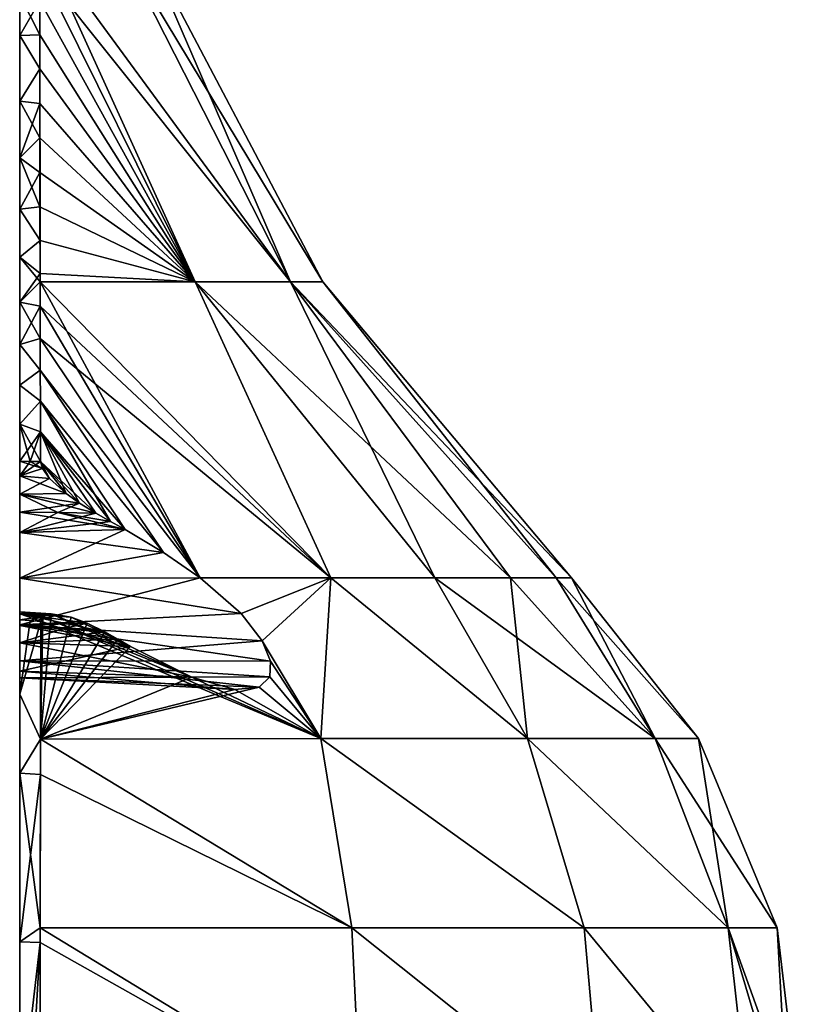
# Model space of a CAD drawing. Header units: millimetres. Extents: x -229 to 223, y -69 to 475.
# Tile 25 of 92: x 67 to 108, y 13 to 64. Entities that reach past the tile are written whole.
import ezdxf

# ---------------------------------------------------------------- set-up
doc = ezdxf.new("R2010")
doc.units = ezdxf.units.MM
doc.header["$LTSCALE"] = 65.185185
for name, color, linetype in [('82', 7, 'CONTINUOUS'), ('854', 7, 'CONTINUOUS'), ('855', 7, 'CONTINUOUS'), ('856', 7, 'CONTINUOUS'), ('857', 7, 'CONTINUOUS'), ('858', 7, 'CONTINUOUS'), ('859', 7, 'CONTINUOUS'), ('860', 7, 'CONTINUOUS'), ('861', 7, 'CONTINUOUS'), ('862', 7, 'CONTINUOUS'), ('863', 7, 'CONTINUOUS'), ('864', 7, 'CONTINUOUS'), ('865', 7, 'CONTINUOUS'), ('866', 7, 'CONTINUOUS'), ('867', 7, 'CONTINUOUS'), ('868', 7, 'CONTINUOUS')]:
    doc.layers.add(name, color=color, linetype=linetype)

msp = doc.modelspace()

# ---------------------------------------------------------------- linework, layer by layer
at = {"layer": '82', "color": 7, "linetype": 'Continuous'}
for points in [[(67, 71.088, 143.106), (67, 44.718, 106.085), (67, 172.128, 137.5), (67, 71.088, 143.106)], [(67, 172.128, 137.5), (67, 44.718, 106.085), (67, 152.048, 114.422), (67, 172.128, 137.5)], [(67, 152.048, 114.422), (67, 44.718, 106.085), (67, 135.873, 88.445), (67, 152.048, 114.422)], [(67, 152.048, -114.422), (67, 135.873, -88.445), (67, 44.718, -106.085), (67, 152.048, -114.422)], [(67, 71.088, -143.106), (67, 152.048, -114.422), (67, 44.718, -106.085), (67, 71.088, -143.106)], [(67, 44.718, 106.085), (67, 13.5, 73.05), (67, 135.873, 88.445), (67, 44.718, 106.085)], [(67, 135.873, 88.445), (67, 13.5, 73.05), (67, 124.016, 60.228), (67, 135.873, 88.445)], [(67, 135.873, -88.445), (67, 124.016, -60.228), (67, 13.5, -73.05), (67, 135.873, -88.445)], [(67, 44.718, -106.085), (67, 135.873, -88.445), (67, 13.5, -73.05), (67, 44.718, -106.085)], [(67, 13.5, 73.05), (67, 13.5, -3.5), (67, 124.016, 60.228), (67, 13.5, 73.05)], [(67, 124.016, 60.228), (67, 13.5, -3.5), (67, 116.781, 30.494), (67, 124.016, 60.228)], [(67, 124.016, -60.228), (67, 116.781, -30.494), (67, 13.5, -40), (67, 124.016, -60.228)], [(67, 13.5, -73.05), (67, 124.016, -60.228), (67, 13.5, -40), (67, 13.5, -73.05)], [(67, 116.781, 30.494), (67, 13.5, -3.5), (67, 114.35), (67, 116.781, 30.494)], [(67, 116.781, -30.494), (67, 114.35), (67, 21.5, -9.5), (67, 116.781, -30.494)], [(67, 13.5, -40), (67, 116.781, -30.494), (67, 13.904, -38.497), (67, 13.5, -40)], [(67, 13.904, -38.497), (67, 116.781, -30.494), (67, 14.997, -37.404), (67, 13.904, -38.497)], [(67, 14.997, -37.404), (67, 116.781, -30.494), (67, 18.5, -37), (67, 14.997, -37.404)], [(67, 18.5, -37), (67, 116.781, -30.494), (67, 20.003, -36.596), (67, 18.5, -37)], [(67, 20.003, -36.596), (67, 116.781, -30.494), (67, 21.096, -35.503), (67, 20.003, -36.596)], [(67, 21.096, -35.503), (67, 116.781, -30.494), (67, 21.5, -34), (67, 21.096, -35.503)], [(67, 21.5, -34), (67, 116.781, -30.494), (67, 21.5, -9.5), (67, 21.5, -34)], [(67, 14.997, -6.096), (67, 16.5, -6.5), (67, 114.35), (67, 14.997, -6.096)], [(67, 114.35), (67, 16.5, -6.5), (67, 18.5, -6.5), (67, 114.35)], [(67, 13.904, -5.003), (67, 14.997, -6.096), (67, 114.35), (67, 13.904, -5.003)], [(67, 13.5, -3.5), (67, 13.904, -5.003), (67, 114.35), (67, 13.5, -3.5)], [(67, 21.5, -9.5), (67, 114.35), (67, 21.096, -7.997), (67, 21.5, -9.5)], [(67, 21.096, -7.997), (67, 114.35), (67, 20.003, -6.904), (67, 21.096, -7.997)], [(67, 20.003, -6.904), (67, 114.35), (67, 18.5, -6.5), (67, 20.003, -6.904)], [(67, 16.5, -37), (67, 14.997, -37.404), (67, 18.5, -37), (67, 16.5, -37)]]:
    msp.add_3dface(points, dxfattribs=at)
at = {"layer": '854', "color": 7, "linetype": 'Continuous'}
for points in [[(76.352, 35.405, 58.514), (78.482, 33.559, 58.644), (83.128, 35.405, 47.985), (76.352, 35.405, 58.514)], [(76.352, 35.405, -58.514), (83.128, 35.405, -47.985), (78.482, 33.559, -58.644), (76.352, 35.405, -58.514)], [(78.482, 33.559, 58.644), (79.57, 32.143, 59.238), (83.128, 35.405, 47.985), (78.482, 33.559, 58.644)], [(78.482, 33.559, -58.644), (83.128, 35.405, -47.985), (79.57, 32.143, -59.238), (78.482, 33.559, -58.644)], [(79.57, 32.143, 59.238), (82.603, 27.078, 61.097), (83.128, 35.405, 47.985), (79.57, 32.143, 59.238)], [(83.128, 35.405, -47.985), (82.603, 27.078, -61.097), (79.57, 32.143, -59.238), (83.128, 35.405, -47.985)], [(82.603, 27.078, 61.097), (93.317, 27.078, 42.235), (83.128, 35.405, 47.985), (82.603, 27.078, 61.097)], [(93.317, 27.078, -42.235), (82.603, 27.078, -61.097), (83.128, 35.405, -47.985), (93.317, 27.078, -42.235)], [(83.128, 35.405, 47.985), (93.317, 27.078, 42.235), (88.516, 35.405, 36.683), (83.128, 35.405, 47.985)], [(88.516, 35.405, -36.683), (93.317, 27.078, -42.235), (83.128, 35.405, -47.985), (88.516, 35.405, -36.683)], [(93.317, 27.078, 42.235), (99.934, 27.078, 21.577), (88.516, 35.405, 36.683), (93.317, 27.078, 42.235)], [(88.516, 35.405, 36.683), (99.934, 27.078, 21.577), (92.427, 35.405, 24.789), (88.516, 35.405, 36.683)], [(92.427, 35.405, -24.789), (93.317, 27.078, -42.235), (88.516, 35.405, -36.683), (92.427, 35.405, -24.789)], [(92.427, 35.405, 24.789), (99.934, 27.078, 21.577), (94.8, 35.405, 12.495), (92.427, 35.405, 24.789)], [(99.934, 27.078, -21.577), (93.317, 27.078, -42.235), (92.427, 35.405, -24.789), (99.934, 27.078, -21.577)], [(94.8, 35.405, -12.495), (99.934, 27.078, -21.577), (92.427, 35.405, -24.789), (94.8, 35.405, -12.495)], [(99.934, 27.078, 21.577), (102.171, 27.078), (94.8, 35.405, 12.495), (99.934, 27.078, 21.577)], [(94.8, 35.405, 12.495), (102.171, 27.078), (95.595, 35.405), (94.8, 35.405, 12.495)], [(95.595, 35.405), (99.934, 27.078, -21.577), (94.8, 35.405, -12.495), (95.595, 35.405)], [(102.171, 27.078), (99.934, 27.078, -21.577), (95.595, 35.405), (102.171, 27.078)], [(69.675, 33.36, -69.518), (68.079, 27.048, -77.536), (68.635, 33.535, -70.363), (69.675, 33.36, -69.518)], [(68.635, 33.535, -70.363), (68.079, 27.048, -77.536), (68.206, 33.408, -70.961), (68.635, 33.535, -70.363)], [(68.079, 27.048, -77.536), (68.092, 33.149, -71.402), (68.206, 33.408, -70.961), (68.079, 27.048, -77.536)], [(70.49, 33.06, -69.047), (68.079, 27.048, -77.536), (69.675, 33.36, -69.518), (70.49, 33.06, -69.047)], [(68.092, 33.149, 71.402), (82.603, 27.078, 61.097), (68.206, 33.408, 70.961), (68.092, 33.149, 71.402)], [(68.635, 33.535, 70.363), (68.206, 33.408, 70.961), (75.923, 30.25, 66.322), (68.635, 33.535, 70.363)], [(68.206, 33.408, 70.961), (82.603, 27.078, 61.097), (75.923, 30.25, 66.322), (68.206, 33.408, 70.961)], [(69.675, 33.36, 69.518), (68.635, 33.535, 70.363), (72.739, 31.852, 68.109), (69.675, 33.36, 69.518)], [(72.739, 31.852, 68.109), (68.635, 33.535, 70.363), (75.923, 30.25, 66.322), (72.739, 31.852, 68.109)], [(70.49, 33.06, 69.047), (69.675, 33.36, 69.518), (72.739, 31.852, 68.109), (70.49, 33.06, 69.047)], [(68.079, 27.048, 77.536), (82.603, 27.078, 61.097), (68.092, 33.149, 71.402), (68.079, 27.048, 77.536)], [(71.413, 32.606, -68.634), (68.079, 27.048, -77.536), (70.49, 33.06, -69.047), (71.413, 32.606, -68.634)], [(71.413, 32.606, 68.634), (70.49, 33.06, 69.047), (72.739, 31.852, 68.109), (71.413, 32.606, 68.634)], [(72.08, 32.231, -68.374), (68.079, 27.048, -77.536), (71.413, 32.606, -68.634), (72.08, 32.231, -68.374)], [(72.739, 31.852, -68.109), (68.079, 27.048, -77.536), (72.08, 32.231, -68.374), (72.739, 31.852, -68.109)], [(72.08, 32.231, 68.374), (71.413, 32.606, 68.634), (72.739, 31.852, 68.109), (72.08, 32.231, 68.374)], [(75.923, 30.25, -66.322), (68.079, 27.048, -77.536), (72.739, 31.852, -68.109), (75.923, 30.25, -66.322)], [(80.003, 31.08, 60.088), (82.603, 27.078, 61.097), (79.57, 32.143, 59.238), (80.003, 31.08, 60.088)], [(79.57, 32.143, -59.238), (82.603, 27.078, -61.097), (80.003, 31.08, -60.088), (79.57, 32.143, -59.238)], [(79.959, 30.281, 61.162), (82.603, 27.078, 61.097), (80.003, 31.08, 60.088), (79.959, 30.281, 61.162)], [(80.003, 31.08, -60.088), (82.603, 27.078, -61.097), (79.959, 30.281, -61.162), (80.003, 31.08, -60.088)], [(78.146, 29.624, -64.305), (68.079, 27.048, -77.536), (75.923, 30.25, -66.322), (78.146, 29.624, -64.305)], [(75.923, 30.25, 66.322), (82.603, 27.078, 61.097), (78.146, 29.624, 64.305), (75.923, 30.25, 66.322)], [(79.409, 29.741, 62.543), (82.603, 27.078, 61.097), (79.959, 30.281, 61.162), (79.409, 29.741, 62.543)], [(79.959, 30.281, -61.162), (82.603, 27.078, -61.097), (79.409, 29.741, -62.543), (79.959, 30.281, -61.162)], [(82.603, 27.078, -61.097), (68.079, 27.048, -77.536), (79.409, 29.741, -62.543), (82.603, 27.078, -61.097)], [(79.409, 29.741, -62.543), (68.079, 27.048, -77.536), (78.146, 29.624, -64.305), (79.409, 29.741, -62.543)], [(78.146, 29.624, 64.305), (82.603, 27.078, 61.097), (79.409, 29.741, 62.543), (78.146, 29.624, 64.305)], [(68.079, 27.048, 77.536), (84.211, 17.268, 65.79), (82.603, 27.078, 61.097), (68.079, 27.048, 77.536)], [(82.603, 27.078, -61.097), (84.211, 17.268, -65.79), (68.079, 27.048, -77.536), (82.603, 27.078, -61.097)], [(84.211, 17.268, 65.79), (96.26, 17.268, 45.626), (82.603, 27.078, 61.097), (84.211, 17.268, 65.79)], [(82.603, 27.078, 61.097), (96.26, 17.268, 45.626), (93.317, 27.078, 42.235), (82.603, 27.078, 61.097)], [(96.26, 17.268, -45.626), (84.211, 17.268, -65.79), (82.603, 27.078, -61.097), (96.26, 17.268, -45.626)], [(93.317, 27.078, -42.235), (96.26, 17.268, -45.626), (82.603, 27.078, -61.097), (93.317, 27.078, -42.235)], [(96.26, 17.268, 45.626), (103.72, 17.268, 23.353), (93.317, 27.078, 42.235), (96.26, 17.268, 45.626)], [(93.317, 27.078, 42.235), (103.72, 17.268, 23.353), (99.934, 27.078, 21.577), (93.317, 27.078, 42.235)], [(103.72, 17.268, -23.353), (96.26, 17.268, -45.626), (93.317, 27.078, -42.235), (103.72, 17.268, -23.353)], [(99.934, 27.078, -21.577), (103.72, 17.268, -23.353), (93.317, 27.078, -42.235), (99.934, 27.078, -21.577)], [(103.72, 17.268, 23.353), (106.245, 17.268), (99.934, 27.078, 21.577), (103.72, 17.268, 23.353)], [(99.934, 27.078, 21.577), (106.245, 17.268), (102.171, 27.078), (99.934, 27.078, 21.577)], [(102.171, 27.078), (103.72, 17.268, -23.353), (99.934, 27.078, -21.577), (102.171, 27.078)], [(106.245, 17.268), (103.72, 17.268, -23.353), (102.171, 27.078), (106.245, 17.268)], [(84.211, 17.268, -65.79), (68.069, 17.26, -82.967), (68.079, 27.048, -77.536), (84.211, 17.268, -65.79)], [(68.069, 17.26, -82.967), (68.076, 25.212, -78.904), (68.079, 27.048, -77.536), (68.069, 17.26, -82.967)], [(68.076, 25.212, 78.904), (84.211, 17.268, 65.79), (68.079, 27.048, 77.536), (68.076, 25.212, 78.904)], [(68.069, 17.26, 82.967), (84.211, 17.268, 65.79), (68.076, 25.212, 78.904), (68.069, 17.26, 82.967)], [(84.689, 7.141, -67.249), (68.067, 7.431, -84.624), (68.069, 17.26, -82.967), (84.689, 7.141, -67.249)], [(68.069, 17.26, -82.967), (68.067, 7.431, -84.624), (68.069, 16.501, -83.218), (68.069, 17.26, -82.967)], [(84.211, 17.268, -65.79), (84.689, 7.141, -67.249), (68.069, 17.26, -82.967), (84.211, 17.268, -65.79)], [(68.069, 17.26, 82.967), (84.689, 7.141, 67.249), (84.211, 17.268, 65.79), (68.069, 17.26, 82.967)], [(68.069, 16.501, 83.218), (84.689, 7.141, 67.249), (68.069, 17.26, 82.967), (68.069, 16.501, 83.218)], [(97.159, 6.924, -46.686), (84.689, 7.141, -67.249), (84.211, 17.268, -65.79), (97.159, 6.924, -46.686)], [(96.26, 17.268, -45.626), (97.159, 6.924, -46.686), (84.211, 17.268, -65.79), (96.26, 17.268, -45.626)], [(84.689, 7.141, 67.249), (97.159, 6.924, 46.686), (84.211, 17.268, 65.79), (84.689, 7.141, 67.249)], [(84.211, 17.268, 65.79), (97.159, 6.924, 46.686), (96.26, 17.268, 45.626), (84.211, 17.268, 65.79)], [(104.886, 6.789, -23.91), (97.159, 6.924, -46.686), (96.26, 17.268, -45.626), (104.886, 6.789, -23.91)], [(103.72, 17.268, -23.353), (104.886, 6.789, -23.91), (96.26, 17.268, -45.626), (103.72, 17.268, -23.353)], [(97.159, 6.924, 46.686), (104.886, 6.789, 23.91), (96.26, 17.268, 45.626), (97.159, 6.924, 46.686)], [(96.26, 17.268, 45.626), (104.886, 6.789, 23.91), (103.72, 17.268, 23.353), (96.26, 17.268, 45.626)], [(106.847, 6.754, -12.026), (104.886, 6.789, -23.91), (103.72, 17.268, -23.353), (106.847, 6.754, -12.026)], [(106.245, 17.268), (106.847, 6.754, -12.026), (103.72, 17.268, -23.353), (106.245, 17.268)], [(106.847, 6.754, 12.026), (107.504, 6.743), (103.72, 17.268, 23.353), (106.847, 6.754, 12.026)], [(103.72, 17.268, 23.353), (107.504, 6.743), (106.245, 17.268), (103.72, 17.268, 23.353)], [(104.886, 6.789, 23.91), (106.847, 6.754, 12.026), (103.72, 17.268, 23.353), (104.886, 6.789, 23.91)], [(107.504, 6.743), (106.847, 6.754, -12.026), (106.245, 17.268), (107.504, 6.743)], [(68.067, 7.431, 84.624), (84.689, 7.141, 67.249), (68.069, 16.501, 83.218), (68.067, 7.431, 84.624)]]:
    msp.add_3dface(points, dxfattribs=at)
at = {"layer": '855', "color": 7, "linetype": 'Continuous'}
for points in [[(68.033, 67.044, 29.588), (81.031, 50.751, 16.834), (68.031, 68.509, 28.009), (68.033, 67.044, 29.588)], [(68.031, 68.509, 28.009), (81.031, 50.751, 16.834), (72.013, 68.506, 14.256), (68.031, 68.509, 28.009)], [(81.031, 50.751, -16.834), (76.087, 50.751, -33.013), (68.031, 68.509, -28.009), (81.031, 50.751, -16.834)], [(72.013, 68.506, -14.256), (81.031, 50.751, -16.834), (68.031, 68.509, -28.009), (72.013, 68.506, -14.256)], [(68.031, 68.509, -28.009), (76.087, 50.751, -33.013), (68.033, 67.044, -29.588), (68.031, 68.509, -28.009)], [(81.031, 50.751, 16.834), (82.701, 50.751, 0), (72.013, 68.506, 14.256), (81.031, 50.751, 16.834)], [(72.013, 68.506, 14.256), (82.701, 50.751, 0), (73.356, 68.506, 0), (72.013, 68.506, 14.256)], [(73.356, 68.506, 0), (81.031, 50.751, -16.834), (72.013, 68.506, -14.256), (73.356, 68.506, 0)], [(82.701, 50.751, 0), (81.031, 50.751, -16.834), (73.356, 68.506, 0), (82.701, 50.751, 0)], [(76.087, 50.751, 33.013), (81.031, 50.751, 16.834), (68.033, 67.044, 29.588), (76.087, 50.751, 33.013)], [(68.035, 65.32, 31.451), (76.087, 50.751, 33.013), (68.033, 67.044, 29.588), (68.035, 65.32, 31.451)], [(68.033, 67.044, -29.588), (76.087, 50.751, -33.013), (68.035, 65.32, -31.451), (68.033, 67.044, -29.588)], [(68.038, 63.565, 33.356), (76.087, 50.751, 33.013), (68.035, 65.32, 31.451), (68.038, 63.565, 33.356)], [(76.087, 50.751, -33.013), (68.058, 50.751, -47.908), (68.035, 65.32, -31.451), (76.087, 50.751, -33.013)], [(68.035, 65.32, -31.451), (68.058, 50.751, -47.908), (68.038, 63.565, -33.356), (68.035, 65.32, -31.451)], [(68.04, 61.79, 35.297), (76.087, 50.751, 33.013), (68.038, 63.565, 33.356), (68.04, 61.79, 35.297)], [(68.038, 63.565, -33.356), (68.058, 50.751, -47.908), (68.04, 61.79, -35.297), (68.038, 63.565, -33.356)], [(68.043, 60.003, 37.269), (76.087, 50.751, 33.013), (68.04, 61.79, 35.297), (68.043, 60.003, 37.269)], [(68.04, 61.79, -35.297), (68.058, 50.751, -47.908), (68.043, 60.003, -37.269), (68.04, 61.79, -35.297)], [(68.046, 58.211, 39.268), (76.087, 50.751, 33.013), (68.043, 60.003, 37.269), (68.046, 58.211, 39.268)], [(68.043, 60.003, -37.269), (68.058, 50.751, -47.908), (68.046, 58.211, -39.268), (68.043, 60.003, -37.269)], [(68.048, 56.421, 41.292), (76.087, 50.751, 33.013), (68.046, 58.211, 39.268), (68.048, 56.421, 41.292)], [(68.046, 58.211, -39.268), (68.058, 50.751, -47.908), (68.048, 56.421, -41.292), (68.046, 58.211, -39.268)], [(68.051, 54.644, 43.328), (76.087, 50.751, 33.013), (68.048, 56.421, 41.292), (68.051, 54.644, 43.328)], [(68.048, 56.421, -41.292), (68.058, 50.751, -47.908), (68.051, 54.644, -43.328), (68.048, 56.421, -41.292)], [(68.054, 52.896, 45.363), (76.087, 50.751, 33.013), (68.051, 54.644, 43.328), (68.054, 52.896, 45.363)], [(68.051, 54.644, -43.328), (68.058, 50.751, -47.908), (68.054, 52.896, -45.363), (68.051, 54.644, -43.328)], [(68.058, 51.177, 47.398), (76.087, 50.751, 33.013), (68.054, 52.896, 45.363), (68.058, 51.177, 47.398)], [(68.058, 50.751, -47.908), (68.058, 51.177, -47.398), (68.054, 52.896, -45.363), (68.058, 50.751, -47.908)], [(68.058, 50.751, 47.908), (76.087, 50.751, 33.013), (68.058, 51.177, 47.398), (68.058, 50.751, 47.908)], [(68.061, 49.485, 49.436), (83.128, 35.405, 47.985), (68.058, 50.751, 47.908), (68.061, 49.485, 49.436)], [(68.058, 50.751, 47.908), (83.128, 35.405, 47.985), (76.087, 50.751, 33.013), (68.058, 50.751, 47.908)], [(83.128, 35.405, -47.985), (76.352, 35.405, -58.514), (68.058, 50.751, -47.908), (83.128, 35.405, -47.985)], [(76.087, 50.751, -33.013), (83.128, 35.405, -47.985), (68.058, 50.751, -47.908), (76.087, 50.751, -33.013)], [(68.058, 50.751, -47.908), (76.352, 35.405, -58.514), (68.061, 49.485, -49.436), (68.058, 50.751, -47.908)], [(83.128, 35.405, 47.985), (88.516, 35.405, 36.683), (76.087, 50.751, 33.013), (83.128, 35.405, 47.985)], [(88.516, 35.405, 36.683), (92.427, 35.405, 24.789), (76.087, 50.751, 33.013), (88.516, 35.405, 36.683)], [(76.087, 50.751, 33.013), (92.427, 35.405, 24.789), (81.031, 50.751, 16.834), (76.087, 50.751, 33.013)], [(88.516, 35.405, -36.683), (83.128, 35.405, -47.985), (76.087, 50.751, -33.013), (88.516, 35.405, -36.683)], [(81.031, 50.751, -16.834), (88.516, 35.405, -36.683), (76.087, 50.751, -33.013), (81.031, 50.751, -16.834)], [(92.427, 35.405, 24.789), (94.8, 35.405, 12.495), (81.031, 50.751, 16.834), (92.427, 35.405, 24.789)], [(94.8, 35.405, 12.495), (95.595, 35.405), (81.031, 50.751, 16.834), (94.8, 35.405, 12.495)], [(81.031, 50.751, 16.834), (95.595, 35.405), (82.701, 50.751, 0), (81.031, 50.751, 16.834)], [(94.8, 35.405, -12.495), (92.427, 35.405, -24.789), (81.031, 50.751, -16.834), (94.8, 35.405, -12.495)], [(82.701, 50.751, 0), (94.8, 35.405, -12.495), (81.031, 50.751, -16.834), (82.701, 50.751, 0)], [(92.427, 35.405, -24.789), (88.516, 35.405, -36.683), (81.031, 50.751, -16.834), (92.427, 35.405, -24.789)], [(95.595, 35.405), (94.8, 35.405, -12.495), (82.701, 50.751, 0), (95.595, 35.405)], [(68.064, 47.82, 51.479), (83.128, 35.405, 47.985), (68.061, 49.485, 49.436), (68.064, 47.82, 51.479)], [(68.061, 49.485, -49.436), (76.352, 35.405, -58.514), (68.064, 47.82, -51.479), (68.061, 49.485, -49.436)], [(76.352, 35.405, 58.514), (83.128, 35.405, 47.985), (68.064, 47.82, 51.479), (76.352, 35.405, 58.514)], [(68.068, 46.181, 53.53), (76.352, 35.405, 58.514), (68.064, 47.82, 51.479), (68.068, 46.181, 53.53)], [(68.064, 47.82, -51.479), (76.352, 35.405, -58.514), (68.068, 46.181, -53.53), (68.064, 47.82, -51.479)], [(76.352, 35.405, 58.514), (68.068, 46.181, 53.53), (74.446, 36.715, 58.827), (76.352, 35.405, 58.514)], [(68.068, 46.181, -53.53), (76.352, 35.405, -58.514), (74.446, 36.715, -58.827), (68.068, 46.181, -53.53)], [(68.068, 46.181, 53.53), (68.072, 44.569, 55.591), (74.446, 36.715, 58.827), (68.068, 46.181, 53.53)], [(68.072, 44.569, -55.591), (68.068, 46.181, -53.53), (74.446, 36.715, -58.827), (68.072, 44.569, -55.591)], [(68.072, 44.569, 55.591), (68.076, 42.982, 57.664), (72.472, 37.909, 59.46), (68.072, 44.569, 55.591)], [(74.446, 36.715, 58.827), (68.072, 44.569, 55.591), (72.472, 37.909, 59.46), (74.446, 36.715, 58.827)], [(68.076, 42.982, -57.664), (68.072, 44.569, -55.591), (71.708, 38.336, -59.762), (68.076, 42.982, -57.664)], [(71.708, 38.336, -59.762), (68.072, 44.569, -55.591), (72.472, 37.909, -59.46), (71.708, 38.336, -59.762)], [(72.472, 37.909, -59.46), (68.072, 44.569, -55.591), (74.446, 36.715, -58.827), (72.472, 37.909, -59.46)], [(68.076, 42.982, 57.664), (68.08, 41.432, 59.734), (70.946, 38.763, 60.063), (68.076, 42.982, 57.664)], [(72.472, 37.909, 59.46), (68.076, 42.982, 57.664), (71.708, 38.336, 59.762), (72.472, 37.909, 59.46)], [(71.708, 38.336, 59.762), (68.076, 42.982, 57.664), (70.946, 38.763, 60.063), (71.708, 38.336, 59.762)], [(68.08, 41.432, -59.734), (68.076, 42.982, -57.664), (69.412, 39.773, -60.451), (68.08, 41.432, -59.734)], [(69.412, 39.773, -60.451), (68.076, 42.982, -57.664), (70.106, 39.275, -60.334), (69.412, 39.773, -60.451)], [(70.106, 39.275, -60.334), (68.076, 42.982, -57.664), (70.946, 38.763, -60.063), (70.106, 39.275, -60.334)], [(70.946, 38.763, -60.063), (68.076, 42.982, -57.664), (71.708, 38.336, -59.762), (70.946, 38.763, -60.063)], [(70.946, 38.763, 60.063), (68.08, 41.432, 59.734), (70.106, 39.275, 60.334), (70.946, 38.763, 60.063)], [(70.106, 39.275, 60.334), (68.08, 41.432, 59.734), (69.412, 39.773, 60.451), (70.106, 39.275, 60.334)], [(69.412, 39.773, 60.451), (68.08, 41.432, 59.734), (68.549, 40.563, 60.368), (69.412, 39.773, 60.451)], [(68.549, 40.563, 60.368), (68.08, 41.432, 59.734), (68.181, 41.08, 60.093), (68.549, 40.563, 60.368)], [(68.181, 41.081, -60.093), (68.08, 41.432, -59.734), (68.549, 40.563, -60.368), (68.181, 41.081, -60.093)], [(68.549, 40.563, -60.368), (68.08, 41.432, -59.734), (69.412, 39.773, -60.451), (68.549, 40.563, -60.368)]]:
    msp.add_3dface(points, dxfattribs=at)
at = {"layer": '856', "color": 7, "linetype": 'Continuous'}
for points in [[(68.035, 65.32, -31.451), (68.038, 63.565, -33.356), (67, 65.611, -31.215), (68.035, 65.32, -31.451)], [(67, 65.611, -31.215), (68.038, 63.565, -33.356), (67, 63.525, -33.48), (67, 65.611, -31.215)], [(67, 63.525, 33.48), (68.035, 65.32, 31.451), (67, 65.609, 31.218), (67, 63.525, 33.48)], [(68.038, 63.565, 33.356), (68.035, 65.32, 31.451), (67, 63.525, 33.48), (68.038, 63.565, 33.356)], [(68.04, 61.79, 35.297), (68.038, 63.565, 33.356), (67, 63.525, 33.48), (68.04, 61.79, 35.297)], [(68.038, 63.565, -33.356), (68.04, 61.79, -35.297), (67, 63.525, -33.48), (68.038, 63.565, -33.356)], [(67, 60.119, 37.222), (68.04, 61.79, 35.297), (67, 63.525, 33.48), (67, 60.119, 37.222)], [(67, 63.525, -33.48), (68.04, 61.79, -35.297), (67, 60.119, -37.222), (67, 63.525, -33.48)], [(68.043, 60.003, 37.269), (68.04, 61.79, 35.297), (67, 60.119, 37.222), (68.043, 60.003, 37.269)], [(68.04, 61.79, -35.297), (68.043, 60.003, -37.269), (67, 60.119, -37.222), (68.04, 61.79, -35.297)], [(67, 57.184, 40.509), (68.043, 60.003, 37.269), (67, 60.119, 37.222), (67, 57.184, 40.509)], [(68.043, 60.003, -37.269), (68.046, 58.211, -39.268), (67, 60.119, -37.222), (68.043, 60.003, -37.269)], [(67, 60.119, -37.222), (68.046, 58.211, -39.268), (67, 57.184, -40.509), (67, 60.119, -37.222)], [(68.046, 58.211, 39.268), (68.043, 60.003, 37.269), (67, 57.184, 40.509), (68.046, 58.211, 39.268)], [(68.048, 56.421, 41.292), (68.046, 58.211, 39.268), (67, 57.184, 40.509), (68.048, 56.421, 41.292)], [(68.046, 58.211, -39.268), (68.048, 56.421, -41.292), (67, 57.184, -40.509), (68.046, 58.211, -39.268)], [(67, 54.517, 43.559), (68.048, 56.421, 41.292), (67, 57.184, 40.509), (67, 54.517, 43.559)], [(68.048, 56.421, -41.292), (68.051, 54.644, -43.328), (67, 57.184, -40.509), (68.048, 56.421, -41.292)], [(67, 57.184, -40.509), (68.051, 54.644, -43.328), (67, 54.517, -43.559), (67, 57.184, -40.509)], [(68.051, 54.644, 43.328), (68.048, 56.421, 41.292), (67, 54.517, 43.559), (68.051, 54.644, 43.328)], [(68.054, 52.896, 45.363), (68.051, 54.644, 43.328), (67, 54.517, 43.559), (68.054, 52.896, 45.363)], [(68.051, 54.644, -43.328), (68.054, 52.896, -45.363), (67, 54.517, -43.559), (68.051, 54.644, -43.328)], [(67, 52.039, 46.459), (68.054, 52.896, 45.363), (67, 54.517, 43.559), (67, 52.039, 46.459)], [(67, 54.517, -43.559), (68.054, 52.896, -45.363), (67, 52.039, -46.459), (67, 54.517, -43.559)], [(68.054, 52.896, -45.363), (68.058, 51.177, -47.398), (67, 52.039, -46.459), (68.054, 52.896, -45.363)], [(68.058, 51.177, 47.398), (68.054, 52.896, 45.363), (67, 52.039, 46.459), (68.058, 51.177, 47.398)], [(68.058, 51.177, -47.398), (68.058, 50.751, -47.908), (67, 52.039, -46.459), (68.058, 51.177, -47.398)], [(67, 52.039, -46.459), (68.058, 50.751, -47.908), (67, 49.707, -49.253), (67, 52.039, -46.459)], [(67, 49.707, 49.253), (68.058, 51.177, 47.398), (67, 52.039, 46.459), (67, 49.707, 49.253)], [(68.058, 50.751, 47.908), (68.058, 51.177, 47.398), (67, 49.707, 49.253), (68.058, 50.751, 47.908)], [(68.061, 49.485, 49.436), (68.058, 50.751, 47.908), (67, 49.707, 49.253), (68.061, 49.485, 49.436)], [(68.058, 50.751, -47.908), (68.061, 49.485, -49.436), (67, 49.707, -49.253), (68.058, 50.751, -47.908)], [(67, 47.496, 51.97), (68.061, 49.485, 49.436), (67, 49.707, 49.253), (67, 47.496, 51.97)], [(68.061, 49.485, -49.436), (68.064, 47.82, -51.479), (67, 49.707, -49.253), (68.061, 49.485, -49.436)], [(67, 49.707, -49.253), (68.064, 47.82, -51.479), (67, 47.496, -51.97), (67, 49.707, -49.253)], [(68.064, 47.82, 51.479), (68.061, 49.485, 49.436), (67, 47.496, 51.97), (68.064, 47.82, 51.479)], [(68.068, 46.181, 53.53), (68.064, 47.82, 51.479), (67, 47.496, 51.97), (68.068, 46.181, 53.53)], [(68.064, 47.82, -51.479), (68.068, 46.181, -53.53), (67, 47.496, -51.97), (68.064, 47.82, -51.479)], [(67, 45.39, 54.627), (68.068, 46.181, 53.53), (67, 47.496, 51.97), (67, 45.39, 54.627)], [(67, 47.496, -51.97), (68.068, 46.181, -53.53), (67, 45.39, -54.627), (67, 47.496, -51.97)], [(68.072, 44.569, 55.591), (68.068, 46.181, 53.53), (67, 45.39, 54.627), (68.072, 44.569, 55.591)], [(68.068, 46.181, -53.53), (68.072, 44.569, -55.591), (67, 45.39, -54.627), (68.068, 46.181, -53.53)], [(67, 43.377, 57.237), (68.072, 44.569, 55.591), (67, 45.39, 54.627), (67, 43.377, 57.237)], [(67, 45.39, -54.627), (68.072, 44.569, -55.591), (67, 43.377, -57.237), (67, 45.39, -54.627)], [(68.076, 42.982, 57.664), (68.072, 44.569, 55.591), (67, 43.377, 57.237), (68.076, 42.982, 57.664)], [(68.072, 44.569, -55.591), (68.076, 42.982, -57.664), (67, 43.377, -57.237), (68.072, 44.569, -55.591)], [(67, 41.448, 59.809), (68.076, 42.982, 57.664), (67, 43.377, 57.237), (67, 41.448, 59.809)], [(68.076, 42.982, -57.664), (68.08, 41.432, -59.734), (67, 43.377, -57.237), (68.076, 42.982, -57.664)], [(67, 43.377, -57.237), (68.08, 41.432, -59.734), (67.54, 41.44, -59.772), (67, 43.377, -57.237)], [(67, 41.448, -59.809), (67, 43.377, -57.237), (67.54, 41.44, -59.772), (67, 41.448, -59.809)], [(68.076, 42.982, 57.664), (67, 41.448, 59.809), (67.54, 41.44, 59.772), (68.076, 42.982, 57.664)], [(68.08, 41.432, 59.734), (68.076, 42.982, 57.664), (67.54, 41.44, 59.772), (68.08, 41.432, 59.734)]]:
    msp.add_3dface(points, dxfattribs=at)
at = {"layer": '857', "color": 7, "linetype": 'Continuous'}
for points in [[(67, 33.231, -71.392), (67.546, 33.19, -71.397), (67, 29.381, -75.587), (67, 33.231, -71.392)], [(68.092, 33.149, -71.402), (67, 29.381, -75.587), (67.546, 33.19, -71.397), (68.092, 33.149, -71.402)], [(68.092, 33.149, -71.402), (68.079, 27.048, -77.536), (67, 29.381, -75.587), (68.092, 33.149, -71.402)], [(67, 29.381, -75.587), (68.079, 27.048, -77.536), (67, 25.277, -78.927), (67, 29.381, -75.587)], [(68.079, 27.048, -77.536), (68.076, 25.212, -78.904), (67, 25.277, -78.927), (68.079, 27.048, -77.536)], [(68.076, 25.212, -78.904), (68.069, 17.26, -82.967), (67, 25.277, -78.927), (68.076, 25.212, -78.904)], [(67, 25.277, -78.927), (68.069, 17.26, -82.967), (67, 16.544, -83.263), (67, 25.277, -78.927)], [(68.069, 17.26, -82.967), (68.069, 16.501, -83.218), (67, 16.544, -83.263), (68.069, 17.26, -82.967)], [(67, 16.544, -83.263), (68.069, 16.501, -83.218), (67, 7.45, -84.68), (67, 16.544, -83.263)], [(67, 7.45, -84.68), (68.069, 16.501, -83.218), (67.534, 7.441, -84.652), (67, 7.45, -84.68)], [(68.069, 16.501, -83.218), (68.067, 7.431, -84.624), (67.534, 7.441, -84.652), (68.069, 16.501, -83.218)]]:
    msp.add_3dface(points, dxfattribs=at)
at = {"layer": '858', "color": 7, "linetype": 'Continuous'}
for points in [[(67, 33.231, 71.392), (67, 29.381, 75.587), (67.546, 33.19, 71.397), (67, 33.231, 71.392)], [(67, 29.381, 75.587), (68.092, 33.149, 71.402), (67.546, 33.19, 71.397), (67, 29.381, 75.587)], [(68.079, 27.048, 77.536), (68.092, 33.149, 71.402), (67, 29.381, 75.587), (68.079, 27.048, 77.536)], [(67, 25.277, 78.927), (68.079, 27.048, 77.536), (67, 29.381, 75.587), (67, 25.277, 78.927)], [(68.076, 25.212, 78.904), (68.079, 27.048, 77.536), (67, 25.277, 78.927), (68.076, 25.212, 78.904)], [(67, 16.544, 83.263), (68.076, 25.212, 78.904), (67, 25.277, 78.927), (67, 16.544, 83.263)], [(68.069, 17.26, 82.967), (68.076, 25.212, 78.904), (67, 16.544, 83.263), (68.069, 17.26, 82.967)], [(68.069, 16.501, 83.218), (68.069, 17.26, 82.967), (67, 16.544, 83.263), (68.069, 16.501, 83.218)], [(67, 7.45, 84.68), (68.069, 16.501, 83.218), (67, 16.544, 83.263), (67, 7.45, 84.68)], [(67.534, 7.441, 84.652), (68.069, 16.501, 83.218), (67, 7.45, 84.68), (67.534, 7.441, 84.652)], [(68.067, 7.431, 84.624), (68.069, 16.501, 83.218), (67.534, 7.441, 84.652), (68.067, 7.431, 84.624)]]:
    msp.add_3dface(points, dxfattribs=at)
at = {"layer": '859', "color": 7, "linetype": 'Continuous'}
for points in [[(72.472, 37.909, -59.46), (74.446, 36.715, -58.827), (67, 37.762, -59.706), (72.472, 37.909, -59.46)], [(67, 37.762, -59.706), (74.446, 36.715, -58.827), (67, 35.393, -59.004), (67, 37.762, -59.706)], [(74.446, 36.715, -58.827), (76.352, 35.405, -58.514), (67, 35.393, -59.004), (74.446, 36.715, -58.827)], [(76.352, 35.405, -58.514), (78.482, 33.559, -58.644), (67, 35.393, -59.004), (76.352, 35.405, -58.514)], [(67, 35.393, -59.004), (78.482, 33.559, -58.644), (67, 32.978, -59.521), (67, 35.393, -59.004)], [(78.482, 33.559, -58.644), (79.57, 32.143, -59.238), (67, 32.978, -59.521), (78.482, 33.559, -58.644)], [(79.57, 32.143, -59.238), (80.003, 31.08, -60.088), (67, 32.978, -59.521), (79.57, 32.143, -59.238)], [(67, 32.978, -59.521), (80.003, 31.08, -60.088), (67, 31.104, -61.132), (67, 32.978, -59.521)], [(67, 30.571, -65.891), (72.739, 31.852, -68.109), (67, 32.042, -67.876), (67, 30.571, -65.891)], [(75.923, 30.25, -66.322), (72.739, 31.852, -68.109), (67, 30.571, -65.891), (75.923, 30.25, -66.322)], [(80.003, 31.08, -60.088), (79.959, 30.281, -61.162), (67, 31.104, -61.132), (80.003, 31.08, -60.088)], [(79.959, 30.281, -61.162), (79.409, 29.741, -62.543), (67, 31.104, -61.132), (79.959, 30.281, -61.162)], [(67, 31.104, -61.132), (79.409, 29.741, -62.543), (67, 30.231, -63.443), (67, 31.104, -61.132)], [(78.146, 29.624, -64.305), (75.923, 30.25, -66.322), (67, 30.571, -65.891), (78.146, 29.624, -64.305)], [(67, 30.231, -63.443), (78.146, 29.624, -64.305), (67, 30.571, -65.891), (67, 30.231, -63.443)], [(79.409, 29.741, -62.543), (78.146, 29.624, -64.305), (67, 30.231, -63.443), (79.409, 29.741, -62.543)]]:
    msp.add_3dface(points, dxfattribs=at)
at = {"layer": '860', "color": 7, "linetype": 'Continuous'}
for points in [[(67, 32.042, -67.876), (72.739, 31.852, -68.109), (67, 32.93, -68.6), (67, 32.042, -67.876)], [(67, 32.93, -68.6), (72.739, 31.852, -68.109), (69.213, 32.767, -68.617), (67, 32.93, -68.6)], [(72.739, 31.852, -68.109), (71.413, 32.606, -68.634), (69.213, 32.767, -68.617), (72.739, 31.852, -68.109)], [(72.739, 31.852, -68.109), (72.08, 32.231, -68.374), (71.413, 32.606, -68.634), (72.739, 31.852, -68.109)]]:
    msp.add_3dface(points, dxfattribs=at)
at = {"layer": '861', "color": 7, "linetype": 'Continuous'}
for points in [[(68.973, 38.791, -60.2), (67, 37.762, -59.706), (67, 38.818, -60.337), (68.973, 38.791, -60.2)], [(70.946, 38.763, -60.063), (67, 37.762, -59.706), (68.973, 38.791, -60.2), (70.946, 38.763, -60.063)], [(70.946, 38.763, -60.063), (71.708, 38.336, -59.762), (67, 37.762, -59.706), (70.946, 38.763, -60.063)], [(71.708, 38.336, -59.762), (72.472, 37.909, -59.46), (67, 37.762, -59.706), (71.708, 38.336, -59.762)]]:
    msp.add_3dface(points, dxfattribs=at)
at = {"layer": '862', "color": 7, "linetype": 'Continuous'}
for points in [[(67, 38.818, 60.337), (72.472, 37.909, 59.46), (68.973, 38.791, 60.2), (67, 38.818, 60.337)], [(72.472, 37.909, 59.46), (67, 38.818, 60.337), (67, 37.762, 59.706), (72.472, 37.909, 59.46)], [(70.946, 38.763, 60.063), (68.973, 38.791, 60.2), (71.708, 38.336, 59.762), (70.946, 38.763, 60.063)], [(72.472, 37.909, 59.46), (71.708, 38.336, 59.762), (68.973, 38.791, 60.2), (72.472, 37.909, 59.46)]]:
    msp.add_3dface(points, dxfattribs=at)
at = {"layer": '863', "color": 7, "linetype": 'Continuous'}
for points in [[(74.446, 36.715, 58.827), (72.472, 37.909, 59.46), (67, 35.393, 59.004), (74.446, 36.715, 58.827)], [(72.472, 37.909, 59.46), (67, 37.762, 59.706), (67, 35.393, 59.004), (72.472, 37.909, 59.46)], [(76.352, 35.405, 58.514), (74.446, 36.715, 58.827), (67, 35.393, 59.004), (76.352, 35.405, 58.514)], [(78.482, 33.559, 58.644), (76.352, 35.405, 58.514), (67, 32.978, 59.521), (78.482, 33.559, 58.644)], [(67, 32.978, 59.521), (76.352, 35.405, 58.514), (67, 35.393, 59.004), (67, 32.978, 59.521)], [(79.57, 32.143, 59.238), (78.482, 33.559, 58.644), (67, 32.978, 59.521), (79.57, 32.143, 59.238)], [(67, 31.104, 61.132), (79.57, 32.143, 59.238), (67, 32.978, 59.521), (67, 31.104, 61.132)], [(80.003, 31.08, 60.088), (79.57, 32.143, 59.238), (67, 31.104, 61.132), (80.003, 31.08, 60.088)], [(72.739, 31.852, 68.109), (75.923, 30.25, 66.322), (67, 32.042, 67.876), (72.739, 31.852, 68.109)], [(67, 32.042, 67.876), (75.923, 30.25, 66.322), (67, 30.571, 65.891), (67, 32.042, 67.876)], [(79.959, 30.281, 61.162), (80.003, 31.08, 60.088), (67, 31.104, 61.132), (79.959, 30.281, 61.162)], [(67, 30.231, 63.443), (79.959, 30.281, 61.162), (67, 31.104, 61.132), (67, 30.231, 63.443)], [(75.923, 30.25, 66.322), (78.146, 29.624, 64.305), (67, 30.571, 65.891), (75.923, 30.25, 66.322)], [(67, 30.571, 65.891), (78.146, 29.624, 64.305), (67, 30.231, 63.443), (67, 30.571, 65.891)], [(79.409, 29.741, 62.543), (79.959, 30.281, 61.162), (67, 30.231, 63.443), (79.409, 29.741, 62.543)], [(78.146, 29.624, 64.305), (79.409, 29.741, 62.543), (67, 30.231, 63.443), (78.146, 29.624, 64.305)]]:
    msp.add_3dface(points, dxfattribs=at)
at = {"layer": '864', "color": 7, "linetype": 'Continuous'}
for points in [[(69.213, 32.767, 68.617), (67, 32.042, 67.876), (67, 32.93, 68.6), (69.213, 32.767, 68.617)], [(71.413, 32.606, 68.634), (67, 32.042, 67.876), (69.213, 32.767, 68.617), (71.413, 32.606, 68.634)], [(71.413, 32.606, 68.634), (72.08, 32.231, 68.374), (67, 32.042, 67.876), (71.413, 32.606, 68.634)], [(72.08, 32.231, 68.374), (72.739, 31.852, 68.109), (67, 32.042, 67.876), (72.08, 32.231, 68.374)]]:
    msp.add_3dface(points, dxfattribs=at)
at = {"layer": '865', "color": 7, "linetype": 'Continuous'}
for points in [[(67.54, 41.44, 59.772), (67, 41.448, 59.809), (67, 40.698, 60.426), (67.54, 41.44, 59.772)], [(68.08, 41.432, 59.734), (67.54, 41.44, 59.772), (67, 40.698, 60.426), (68.08, 41.432, 59.734)], [(68.181, 41.08, 60.093), (68.08, 41.432, 59.734), (67, 40.698, 60.426), (68.181, 41.08, 60.093)], [(68.549, 40.563, 60.368), (68.181, 41.08, 60.093), (67, 40.698, 60.426), (68.549, 40.563, 60.368)], [(67, 39.748, 60.617), (68.549, 40.563, 60.368), (67, 40.698, 60.426), (67, 39.748, 60.617)], [(69.412, 39.773, 60.451), (68.549, 40.563, 60.368), (67, 39.748, 60.617), (69.412, 39.773, 60.451)], [(70.106, 39.275, 60.334), (69.412, 39.773, 60.451), (67, 39.748, 60.617), (70.106, 39.275, 60.334)], [(67, 38.818, 60.337), (70.106, 39.275, 60.334), (67, 39.748, 60.617), (67, 38.818, 60.337)], [(70.106, 39.275, 60.334), (67, 38.818, 60.337), (68.973, 38.791, 60.2), (70.106, 39.275, 60.334)], [(70.946, 38.763, 60.063), (70.106, 39.275, 60.334), (68.973, 38.791, 60.2), (70.946, 38.763, 60.063)]]:
    msp.add_3dface(points, dxfattribs=at)
at = {"layer": '866', "color": 7, "linetype": 'Continuous'}
for points in [[(68.206, 33.408, 70.961), (68.635, 33.535, 70.363), (67, 33.643, 70.451), (68.206, 33.408, 70.961)], [(67, 33.231, 71.392), (68.206, 33.408, 70.961), (67, 33.643, 70.451), (67, 33.231, 71.392)], [(68.635, 33.535, 70.363), (69.675, 33.36, 69.518), (67, 33.643, 70.451), (68.635, 33.535, 70.363)], [(67, 33.643, 70.451), (69.675, 33.36, 69.518), (67, 33.533, 69.431), (67, 33.643, 70.451)], [(69.675, 33.36, 69.518), (70.49, 33.06, 69.047), (67, 33.533, 69.431), (69.675, 33.36, 69.518)], [(70.49, 33.06, 69.047), (71.413, 32.606, 68.634), (67, 33.533, 69.431), (70.49, 33.06, 69.047)], [(71.413, 32.606, 68.634), (69.213, 32.767, 68.617), (67, 33.533, 69.431), (71.413, 32.606, 68.634)], [(69.213, 32.767, 68.617), (67, 32.93, 68.6), (67, 33.533, 69.431), (69.213, 32.767, 68.617)], [(68.206, 33.408, 70.961), (67, 33.231, 71.392), (67.546, 33.19, 71.397), (68.206, 33.408, 70.961)], [(68.092, 33.149, 71.402), (68.206, 33.408, 70.961), (67.546, 33.19, 71.397), (68.092, 33.149, 71.402)]]:
    msp.add_3dface(points, dxfattribs=at)
at = {"layer": '867', "color": 7, "linetype": 'Continuous'}
for points in [[(68.635, 33.535, -70.363), (68.206, 33.408, -70.961), (67, 33.643, -70.451), (68.635, 33.535, -70.363)], [(67, 33.533, -69.431), (68.635, 33.535, -70.363), (67, 33.643, -70.451), (67, 33.533, -69.431)], [(68.206, 33.408, -70.961), (67, 33.231, -71.392), (67, 33.643, -70.451), (68.206, 33.408, -70.961)], [(69.675, 33.36, -69.518), (68.635, 33.535, -70.363), (67, 33.533, -69.431), (69.675, 33.36, -69.518)], [(70.49, 33.06, -69.047), (69.675, 33.36, -69.518), (67, 33.533, -69.431), (70.49, 33.06, -69.047)], [(67, 32.93, -68.6), (70.49, 33.06, -69.047), (67, 33.533, -69.431), (67, 32.93, -68.6)], [(67, 33.231, -71.392), (68.206, 33.408, -70.961), (67.546, 33.19, -71.397), (67, 33.231, -71.392)], [(68.206, 33.408, -70.961), (68.092, 33.149, -71.402), (67.546, 33.19, -71.397), (68.206, 33.408, -70.961)], [(70.49, 33.06, -69.047), (67, 32.93, -68.6), (69.213, 32.767, -68.617), (70.49, 33.06, -69.047)], [(71.413, 32.606, -68.634), (70.49, 33.06, -69.047), (69.213, 32.767, -68.617), (71.413, 32.606, -68.634)]]:
    msp.add_3dface(points, dxfattribs=at)
at = {"layer": '868', "color": 7, "linetype": 'Continuous'}
for points in [[(68.181, 41.081, -60.093), (67, 41.448, -59.809), (67.54, 41.44, -59.772), (68.181, 41.081, -60.093)], [(67, 41.448, -59.809), (68.181, 41.081, -60.093), (67, 40.698, -60.426), (67, 41.448, -59.809)], [(68.08, 41.432, -59.734), (68.181, 41.081, -60.093), (67.54, 41.44, -59.772), (68.08, 41.432, -59.734)], [(68.181, 41.081, -60.093), (68.549, 40.563, -60.368), (67, 40.698, -60.426), (68.181, 41.081, -60.093)], [(68.549, 40.563, -60.368), (69.412, 39.773, -60.451), (67, 40.698, -60.426), (68.549, 40.563, -60.368)], [(67, 40.698, -60.426), (69.412, 39.773, -60.451), (67, 39.748, -60.617), (67, 40.698, -60.426)], [(69.412, 39.773, -60.451), (70.106, 39.275, -60.334), (67, 39.748, -60.617), (69.412, 39.773, -60.451)], [(70.106, 39.275, -60.334), (70.946, 38.763, -60.063), (67, 39.748, -60.617), (70.106, 39.275, -60.334)], [(70.946, 38.763, -60.063), (68.973, 38.791, -60.2), (67, 39.748, -60.617), (70.946, 38.763, -60.063)], [(68.973, 38.791, -60.2), (67, 38.818, -60.337), (67, 39.748, -60.617), (68.973, 38.791, -60.2)]]:
    msp.add_3dface(points, dxfattribs=at)

doc.saveas('drawing.dxf')
